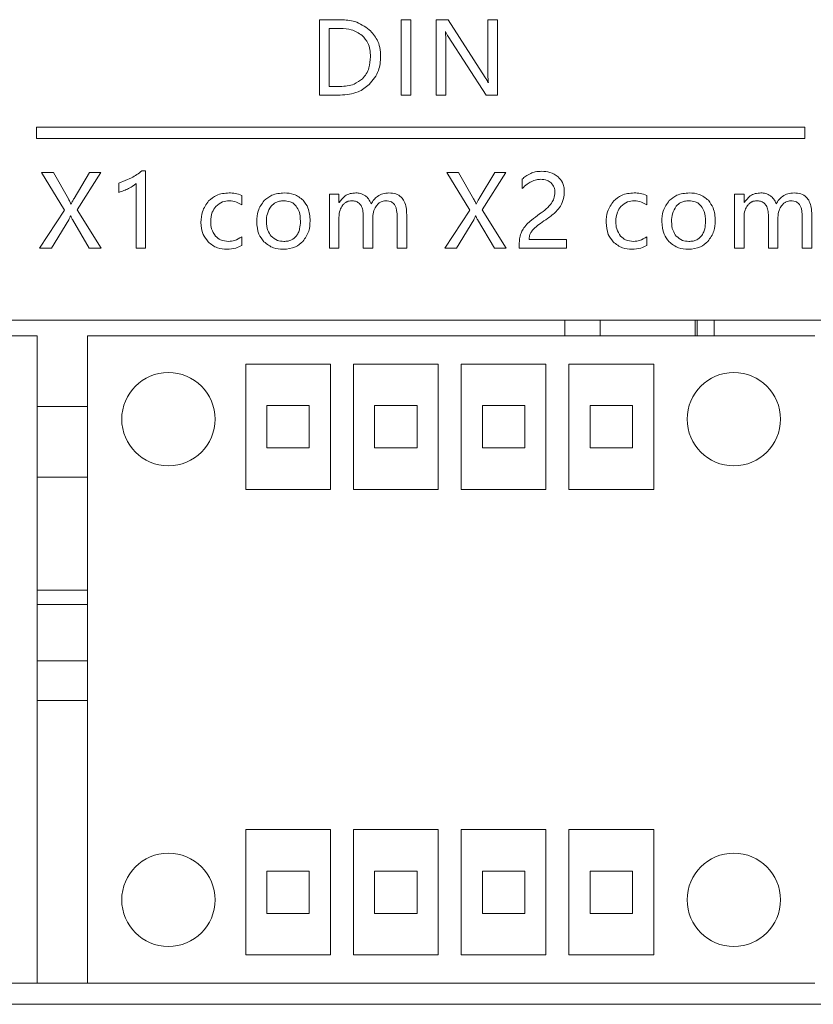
# Model space of a CAD drawing. Header units: millimetres. Extents: x -1555 to -959, y 252 to 1266.
# Tile 13 of 24: x -1288 to -1260, y 458 to 493. Entities that reach past the tile are written whole.
import ezdxf

# ---------------------------------------------------------------- set-up
doc = ezdxf.new("R2010")
doc.units = ezdxf.units.MM

msp = doc.modelspace()

# ---------------------------------------------------------------- linework, layer by layer
at = {"color": 0, "linetype": 'ByBlock', "lineweight": 5}
for p, q in [((-1276.721, 492.946), (-1277.48, 492.946)), ((-1277.48, 492.946), (-1277.48, 490.278)), ((-1274.251, 492.946), (-1274.594, 492.946)), ((-1274.594, 492.946), (-1274.594, 490.278)), ((-1274.251, 490.278), (-1274.251, 492.946)), ((-1272.921, 492.946), (-1273.352, 492.946)), ((-1273.352, 492.946), (-1273.352, 490.278)), ((-1271.62, 490.906), (-1272.921, 492.946)), ((-1271.18, 492.946), (-1271.52, 492.946)), ((-1271.52, 492.946), (-1271.52, 491.111)), ((-1271.18, 490.278), (-1271.18, 492.946)), ((-1276.735, 492.639), (-1277.137, 492.639)), ((-1277.137, 492.639), (-1277.137, 490.583)), ((-1273.026, 492.527), (-1273.016, 492.527)), ((-1273.012, 490.278), (-1273.012, 492.153)), ((-1272.925, 492.353), (-1271.587, 490.278)), ((-1271.503, 490.722), (-1271.51, 490.722)), ((-1277.137, 490.583), (-1276.751, 490.583)), ((-1277.48, 490.278), (-1276.749, 490.278)), ((-1274.594, 490.278), (-1274.251, 490.278)), ((-1273.352, 490.278), (-1273.012, 490.278)), ((-1271.587, 490.278), (-1271.18, 490.278)), ((-1287.491, 489.141), (-1287.491, 488.741)), ((-1260.313, 489.141), (-1287.491, 489.141)), ((-1260.313, 488.741), (-1260.313, 489.141)), ((-1287.491, 488.741), (-1260.313, 488.741)), ((-1287.306, 487.539), (-1286.492, 486.211)), ((-1286.885, 487.539), (-1287.306, 487.539)), ((-1286.359, 486.616), (-1286.885, 487.539)), ((-1285.609, 487.539), (-1286.159, 486.624)), ((-1286.047, 486.216), (-1285.216, 487.539)), ((-1285.216, 487.539), (-1285.609, 487.539)), ((-1283.633, 487.598), (-1283.76, 487.598)), ((-1283.633, 484.871), (-1283.633, 487.598)), ((-1272.978, 487.539), (-1272.164, 486.211)), ((-1272.557, 487.539), (-1272.978, 487.539)), ((-1272.031, 486.616), (-1272.557, 487.539)), ((-1271.281, 487.539), (-1271.831, 486.624)), ((-1271.719, 486.216), (-1270.888, 487.539)), ((-1270.888, 487.539), (-1271.281, 487.539)), ((-1284.129, 487.355), (-1284.581, 487.168)), ((-1284.581, 487.168), (-1284.581, 486.838)), ((-1270.304, 487.303), (-1270.304, 486.976)), ((-1283.966, 487.153), (-1283.966, 484.871)), ((-1280.228, 486.393), (-1280.228, 486.727)), ((-1277.127, 486.776), (-1277.127, 484.871)), ((-1276.791, 486.776), (-1277.127, 486.776)), ((-1276.791, 486.475), (-1276.791, 486.776)), ((-1276.783, 486.475), (-1276.791, 486.475)), ((-1265.9, 486.393), (-1265.9, 486.727)), ((-1262.799, 486.776), (-1262.799, 484.871)), ((-1262.462, 486.776), (-1262.799, 486.776)), ((-1262.462, 486.475), (-1262.462, 486.776)), ((-1262.455, 486.475), (-1262.462, 486.475)), ((-1286.492, 486.211), (-1287.376, 484.871)), ((-1286.26, 486.426), (-1286.267, 486.426)), ((-1285.204, 484.871), (-1286.047, 486.216)), ((-1272.164, 486.211), (-1273.048, 484.871)), ((-1271.932, 486.426), (-1271.939, 486.426)), ((-1270.876, 484.871), (-1271.719, 486.216)), ((-1286.957, 484.871), (-1286.346, 485.873)), ((-1286.284, 486.012), (-1286.276, 486.012)), ((-1286.215, 485.875), (-1285.622, 484.871)), ((-1276.791, 484.871), (-1276.791, 485.954)), ((-1275.928, 485.999), (-1275.928, 484.871)), ((-1275.592, 484.871), (-1275.592, 485.956)), ((-1274.73, 485.964), (-1274.73, 484.871)), ((-1274.394, 484.871), (-1274.394, 486.045)), ((-1272.629, 484.871), (-1272.018, 485.873)), ((-1271.956, 486.012), (-1271.947, 486.012)), ((-1271.887, 485.875), (-1271.293, 484.871)), ((-1262.462, 484.871), (-1262.462, 485.954)), ((-1261.6, 485.999), (-1261.6, 484.871)), ((-1261.264, 484.871), (-1261.264, 485.956)), ((-1260.402, 485.964), (-1260.402, 484.871)), ((-1260.065, 484.871), (-1260.065, 486.045)), ((-1280.23, 484.957), (-1280.23, 485.267)), ((-1268.74, 485.171), (-1270.062, 485.171)), ((-1268.74, 484.871), (-1268.74, 485.171)), ((-1265.902, 484.957), (-1265.902, 485.267)), ((-1287.376, 484.871), (-1286.957, 484.871)), ((-1285.622, 484.871), (-1285.204, 484.871)), ((-1283.966, 484.871), (-1283.633, 484.871)), ((-1277.127, 484.871), (-1276.791, 484.871)), ((-1275.928, 484.871), (-1275.592, 484.871)), ((-1274.73, 484.871), (-1274.394, 484.871)), ((-1273.048, 484.871), (-1272.629, 484.871)), ((-1271.293, 484.871), (-1270.876, 484.871)), ((-1270.412, 485.004), (-1270.412, 484.871)), ((-1270.412, 484.871), (-1268.74, 484.871)), ((-1262.799, 484.871), (-1262.462, 484.871)), ((-1261.6, 484.871), (-1261.264, 484.871)), ((-1260.402, 484.871), (-1260.065, 484.871)), ((-1259.214, 482.319), (-1313.732, 482.319)), ((-1268.803, 482.319), (-1268.803, 481.768)), ((-1267.55, 482.319), (-1267.55, 481.768)), ((-1264.191, 482.319), (-1264.191, 481.768)), ((-1264.117, 482.319), (-1264.117, 481.768)), ((-1263.517, 481.768), (-1263.517, 482.319)), ((-1313.188, 481.768), (-1287.458, 481.768)), ((-1287.458, 458.868), (-1287.458, 481.768)), ((-1285.688, 481.768), (-1285.688, 458.868)), ((-1285.688, 481.768), (-1259.958, 481.768)), ((-1280.088, 480.768), (-1280.088, 476.33)), ((-1277.088, 480.768), (-1280.088, 480.768)), ((-1277.088, 476.33), (-1277.088, 480.768)), ((-1276.278, 480.768), (-1276.278, 476.33)), ((-1273.278, 480.768), (-1276.278, 480.768)), ((-1273.278, 476.33), (-1273.278, 480.768)), ((-1272.468, 480.768), (-1272.468, 476.33)), ((-1269.468, 480.768), (-1272.468, 480.768)), ((-1269.468, 476.33), (-1269.468, 480.768)), ((-1268.658, 480.768), (-1268.658, 476.33)), ((-1265.658, 480.768), (-1268.658, 480.768)), ((-1265.658, 476.33), (-1265.658, 480.768)), ((-1287.458, 479.268), (-1285.688, 479.268)), ((-1279.338, 479.299), (-1279.338, 477.799)), ((-1277.838, 479.299), (-1279.338, 479.299)), ((-1277.838, 477.799), (-1277.838, 479.299)), ((-1275.528, 479.299), (-1275.528, 477.799)), ((-1274.028, 479.299), (-1275.528, 479.299)), ((-1274.028, 477.799), (-1274.028, 479.299)), ((-1271.718, 479.299), (-1271.718, 477.799)), ((-1270.218, 479.299), (-1271.718, 479.299)), ((-1270.218, 477.799), (-1270.218, 479.299)), ((-1267.908, 479.299), (-1267.908, 477.799)), ((-1266.408, 479.299), (-1267.908, 479.299)), ((-1266.408, 477.799), (-1266.408, 479.299)), ((-1279.338, 477.799), (-1277.838, 477.799)), ((-1275.528, 477.799), (-1274.028, 477.799)), ((-1271.718, 477.799), (-1270.218, 477.799)), ((-1267.908, 477.799), (-1266.408, 477.799)), ((-1287.458, 476.768), (-1285.688, 476.768)), ((-1280.088, 476.33), (-1277.088, 476.33)), ((-1276.278, 476.33), (-1273.278, 476.33)), ((-1272.468, 476.33), (-1269.468, 476.33)), ((-1268.658, 476.33), (-1265.658, 476.33)), ((-1285.688, 472.768), (-1287.458, 472.768)), ((-1285.688, 472.268), (-1287.458, 472.268)), ((-1287.458, 470.268), (-1285.688, 470.268)), ((-1287.458, 468.868), (-1285.688, 468.868)), ((-1280.088, 464.306), (-1280.088, 459.868)), ((-1277.088, 464.306), (-1280.088, 464.306)), ((-1277.088, 459.868), (-1277.088, 464.306)), ((-1276.278, 464.306), (-1276.278, 459.868)), ((-1273.278, 464.306), (-1276.278, 464.306)), ((-1273.278, 459.868), (-1273.278, 464.306)), ((-1272.468, 464.306), (-1272.468, 459.868)), ((-1269.468, 464.306), (-1272.468, 464.306)), ((-1269.468, 459.868), (-1269.468, 464.306)), ((-1268.658, 464.306), (-1268.658, 459.868)), ((-1265.658, 464.306), (-1268.658, 464.306)), ((-1265.658, 459.868), (-1265.658, 464.306)), ((-1277.838, 462.837), (-1279.338, 462.837)), ((-1279.338, 462.837), (-1279.338, 461.337)), ((-1277.838, 461.337), (-1277.838, 462.837)), ((-1274.028, 462.837), (-1275.528, 462.837)), ((-1275.528, 462.837), (-1275.528, 461.337)), ((-1274.028, 461.337), (-1274.028, 462.837)), ((-1270.218, 462.837), (-1271.718, 462.837)), ((-1271.718, 462.837), (-1271.718, 461.337)), ((-1270.218, 461.337), (-1270.218, 462.837)), ((-1266.408, 462.837), (-1267.908, 462.837)), ((-1267.908, 462.837), (-1267.908, 461.337)), ((-1266.408, 461.337), (-1266.408, 462.837)), ((-1279.338, 461.337), (-1277.838, 461.337)), ((-1275.528, 461.337), (-1274.028, 461.337)), ((-1271.718, 461.337), (-1270.218, 461.337)), ((-1267.908, 461.337), (-1266.408, 461.337)), ((-1280.088, 459.868), (-1277.088, 459.868)), ((-1276.278, 459.868), (-1273.278, 459.868)), ((-1272.468, 459.868), (-1269.468, 459.868)), ((-1268.658, 459.868), (-1265.658, 459.868)), ((-1287.458, 458.868), (-1313.188, 458.868)), ((-1287.458, 458.868), (-1285.688, 458.868)), ((-1259.958, 458.868), (-1285.688, 458.868)), ((-1313.732, 458.124), (-1232.894, 458.124))]:
    msp.add_line(p, q, dxfattribs=at)
for centre in [(-1282.823, 478.818), (-1262.823, 478.818), (-1282.823, 461.818), (-1262.823, 461.818)]:
    msp.add_circle(centre, 1.65, dxfattribs=at)
for points, knots in [([(-1275.716, 492.593), (-1275.881, 492.706), (-1276.185, 492.915), (-1276.553, 492.936), (-1276.721, 492.946)], [0, 0, 0, 0, 0.541284, 1, 1, 1, 1]), ([(-1275.968, 492.388), (-1276.092, 492.468), (-1276.326, 492.621), (-1276.604, 492.634), (-1276.735, 492.639)], [0, 0, 0, 0, 0.529683, 1, 1, 1, 1]), ([(-1275.676, 491.637), (-1275.68, 491.724), (-1275.688, 491.888), (-1275.764, 492.16), (-1275.892, 492.303), (-1275.968, 492.388)], [0, 0, 0, 0, 0.3152015, 0.5948969, 1, 1, 1, 1]), ([(-1275.315, 491.645), (-1275.321, 491.75), (-1275.332, 491.953), (-1275.444, 492.295), (-1275.613, 492.481), (-1275.716, 492.593)], [0, 0, 0, 0, 0.298054, 0.573678, 1, 1, 1, 1]), ([(-1273.012, 492.153), (-1273.012, 492.239), (-1273.011, 492.364), (-1273.022, 492.488), (-1273.026, 492.527)], [0, 0, 0, 0, 0.688304, 1, 1, 1, 1]), ([(-1273.016, 492.527), (-1273.001, 492.494), (-1272.975, 492.434), (-1272.941, 492.379), (-1272.925, 492.353)], [0, 0, 0, 0, 0.544284, 1, 1, 1, 1]), ([(-1275.96, 490.86), (-1275.911, 490.915), (-1275.812, 491.028), (-1275.698, 491.292), (-1275.685, 491.503), (-1275.676, 491.637)], [0, 0, 0, 0, 0.2598908, 0.5277415, 1, 1, 1, 1]), ([(-1275.716, 490.651), (-1275.588, 490.809), (-1275.349, 491.1), (-1275.326, 491.473), (-1275.315, 491.645)], [0, 0, 0, 0, 0.540178, 1, 1, 1, 1]), ([(-1271.52, 491.111), (-1271.52, 491.025), (-1271.52, 490.895), (-1271.508, 490.766), (-1271.503, 490.722)], [0, 0, 0, 0, 0.6617923, 1, 1, 1, 1]), ([(-1276.751, 490.583), (-1276.577, 490.593), (-1276.285, 490.611), (-1276.054, 490.787), (-1275.96, 490.86)], [0, 0, 0, 0, 0.591137, 1, 1, 1, 1]), ([(-1276.749, 490.278), (-1276.528, 490.294), (-1276.146, 490.323), (-1275.844, 490.554), (-1275.716, 490.651)], [0, 0, 0, 0, 0.577268, 1, 1, 1, 1]), ([(-1271.51, 490.722), (-1271.524, 490.748), (-1271.558, 490.811), (-1271.597, 490.871), (-1271.62, 490.906)], [0, 0, 0, 0, 0.411893, 1, 1, 1, 1]), ([(-1283.76, 487.598), (-1283.819, 487.552), (-1283.935, 487.461), (-1284.065, 487.391), (-1284.129, 487.355)], [0, 0, 0, 0, 0.503666, 1, 1, 1, 1]), ([(-1270.008, 487.511), (-1270.068, 487.481), (-1270.177, 487.425), (-1270.265, 487.341), (-1270.304, 487.303)], [0, 0, 0, 0, 0.554157, 1, 1, 1, 1]), ([(-1269.619, 487.584), (-1269.697, 487.581), (-1269.831, 487.576), (-1269.956, 487.53), (-1270.008, 487.511)], [0, 0, 0, 0, 0.586425, 1, 1, 1, 1]), ([(-1269.039, 487.39), (-1269.132, 487.452), (-1269.309, 487.569), (-1269.52, 487.579), (-1269.619, 487.584)], [0, 0, 0, 0, 0.529847, 1, 1, 1, 1]), ([(-1270.304, 486.976), (-1270.25, 487.03), (-1270.155, 487.124), (-1270.039, 487.189), (-1269.99, 487.217)], [0, 0, 0, 0, 0.576343, 1, 1, 1, 1]), ([(-1269.99, 487.217), (-1269.929, 487.244), (-1269.822, 487.291), (-1269.706, 487.298), (-1269.657, 487.301)], [0, 0, 0, 0, 0.5763234, 1, 1, 1, 1]), ([(-1269.657, 487.301), (-1269.577, 487.297), (-1269.441, 487.289), (-1269.332, 487.21), (-1269.287, 487.178)], [0, 0, 0, 0, 0.590031, 1, 1, 1, 1]), ([(-1269.287, 487.178), (-1269.244, 487.125), (-1269.163, 487.026), (-1269.155, 486.899), (-1269.152, 486.84)], [0, 0, 0, 0, 0.5342307, 1, 1, 1, 1]), ([(-1268.819, 486.866), (-1268.822, 486.924), (-1268.828, 487.036), (-1268.889, 487.226), (-1268.983, 487.328), (-1269.039, 487.39)], [0, 0, 0, 0, 0.299693, 0.575709, 1, 1, 1, 1]), ([(-1284.581, 486.838), (-1284.518, 486.857), (-1284.398, 486.893), (-1284.286, 486.949), (-1284.233, 486.976)], [0, 0, 0, 0, 0.528592, 1, 1, 1, 1]), ([(-1284.233, 486.976), (-1284.173, 487.008), (-1284.077, 487.058), (-1283.996, 487.128), (-1283.966, 487.153)], [0, 0, 0, 0, 0.636977, 1, 1, 1, 1]), ([(-1280.675, 486.82), (-1280.832, 486.808), (-1281.105, 486.785), (-1281.311, 486.609), (-1281.399, 486.534)], [0, 0, 0, 0, 0.576705, 1, 1, 1, 1]), ([(-1280.228, 486.727), (-1280.304, 486.757), (-1280.448, 486.814), (-1280.602, 486.818), (-1280.675, 486.82)], [0, 0, 0, 0, 0.529806, 1, 1, 1, 1]), ([(-1278.722, 486.82), (-1278.878, 486.809), (-1279.145, 486.789), (-1279.349, 486.619), (-1279.435, 486.548)], [0, 0, 0, 0, 0.5812906, 1, 1, 1, 1]), ([(-1278.052, 486.558), (-1278.157, 486.642), (-1278.354, 486.8), (-1278.605, 486.814), (-1278.722, 486.82)], [0, 0, 0, 0, 0.532344, 1, 1, 1, 1]), ([(-1276.192, 486.82), (-1276.26, 486.816), (-1276.393, 486.806), (-1276.617, 486.703), (-1276.72, 486.562), (-1276.783, 486.475)], [0, 0, 0, 0, 0.28617, 0.554156, 1, 1, 1, 1]), ([(-1275.855, 486.716), (-1275.912, 486.749), (-1276.017, 486.81), (-1276.137, 486.817), (-1276.192, 486.82)], [0, 0, 0, 0, 0.550573, 1, 1, 1, 1]), ([(-1275.021, 486.82), (-1275.095, 486.815), (-1275.238, 486.805), (-1275.42, 486.713), (-1275.559, 486.585), (-1275.62, 486.484), (-1275.652, 486.431)], [0, 0, 0, 0, 0.282969, 0.548506, 0.764181, 1, 1, 1, 1]), ([(-1274.394, 486.045), (-1274.397, 486.133), (-1274.403, 486.294), (-1274.467, 486.512), (-1274.586, 486.687), (-1274.781, 486.805), (-1274.937, 486.815), (-1275.021, 486.82)], [0, 0, 0, 0, 0.231894, 0.424236, 0.590741, 0.78131, 1, 1, 1, 1]), ([(-1269.152, 486.84), (-1269.158, 486.763), (-1269.168, 486.628), (-1269.237, 486.512), (-1269.266, 486.462)], [0, 0, 0, 0, 0.565623, 1, 1, 1, 1]), ([(-1268.954, 486.355), (-1268.911, 486.442), (-1268.83, 486.604), (-1268.823, 486.783), (-1268.819, 486.866)], [0, 0, 0, 0, 0.539895, 1, 1, 1, 1]), ([(-1266.347, 486.82), (-1266.504, 486.808), (-1266.777, 486.785), (-1266.983, 486.609), (-1267.07, 486.534)], [0, 0, 0, 0, 0.576705, 1, 1, 1, 1]), ([(-1265.9, 486.727), (-1265.976, 486.757), (-1266.12, 486.814), (-1266.274, 486.818), (-1266.347, 486.82)], [0, 0, 0, 0, 0.529885, 1, 1, 1, 1]), ([(-1264.394, 486.82), (-1264.55, 486.809), (-1264.817, 486.789), (-1265.021, 486.619), (-1265.107, 486.548)], [0, 0, 0, 0, 0.581207, 1, 1, 1, 1]), ([(-1263.724, 486.558), (-1263.828, 486.642), (-1264.025, 486.8), (-1264.277, 486.814), (-1264.394, 486.82)], [0, 0, 0, 0, 0.5322532, 1, 1, 1, 1]), ([(-1261.863, 486.82), (-1261.932, 486.816), (-1262.065, 486.806), (-1262.289, 486.703), (-1262.391, 486.562), (-1262.455, 486.475)], [0, 0, 0, 0, 0.286142, 0.554152, 1, 1, 1, 1]), ([(-1261.526, 486.716), (-1261.584, 486.749), (-1261.689, 486.81), (-1261.809, 486.817), (-1261.863, 486.82)], [0, 0, 0, 0, 0.550484, 1, 1, 1, 1]), ([(-1260.692, 486.82), (-1260.767, 486.815), (-1260.91, 486.805), (-1261.092, 486.713), (-1261.231, 486.585), (-1261.292, 486.484), (-1261.324, 486.431)], [0, 0, 0, 0, 0.2829903, 0.5485319, 0.7641996, 1, 1, 1, 1]), ([(-1260.065, 486.045), (-1260.069, 486.133), (-1260.075, 486.294), (-1260.139, 486.512), (-1260.258, 486.687), (-1260.453, 486.805), (-1260.609, 486.815), (-1260.692, 486.82)], [0, 0, 0, 0, 0.231877, 0.424205, 0.590705, 0.781281, 1, 1, 1, 1]), ([(-1286.267, 486.426), (-1286.284, 486.464), (-1286.312, 486.529), (-1286.346, 486.59), (-1286.359, 486.616)], [0, 0, 0, 0, 0.589041, 1, 1, 1, 1]), ([(-1286.159, 486.624), (-1286.18, 486.586), (-1286.216, 486.522), (-1286.247, 486.455), (-1286.26, 486.426)], [0, 0, 0, 0, 0.581683, 1, 1, 1, 1]), ([(-1281.399, 486.534), (-1281.485, 486.413), (-1281.647, 486.186), (-1281.662, 485.908), (-1281.669, 485.778)], [0, 0, 0, 0, 0.534341, 1, 1, 1, 1]), ([(-1281.144, 486.341), (-1281.07, 486.406), (-1280.933, 486.523), (-1280.755, 486.536), (-1280.675, 486.542)], [0, 0, 0, 0, 0.548125, 1, 1, 1, 1]), ([(-1280.675, 486.542), (-1280.585, 486.534), (-1280.424, 486.519), (-1280.288, 486.432), (-1280.228, 486.393)], [0, 0, 0, 0, 0.556293, 1, 1, 1, 1]), ([(-1279.435, 486.548), (-1279.519, 486.43), (-1279.679, 486.206), (-1279.691, 485.932), (-1279.697, 485.803)], [0, 0, 0, 0, 0.527569, 1, 1, 1, 1]), ([(-1278.743, 486.542), (-1278.793, 486.539), (-1278.889, 486.534), (-1279.051, 486.479), (-1279.137, 486.397), (-1279.19, 486.347)], [0, 0, 0, 0, 0.298624, 0.574172, 1, 1, 1, 1]), ([(-1278.303, 486.355), (-1278.333, 486.387), (-1278.394, 486.451), (-1278.544, 486.527), (-1278.665, 486.536), (-1278.743, 486.542)], [0, 0, 0, 0, 0.265771, 0.533021, 1, 1, 1, 1]), ([(-1277.808, 485.832), (-1277.817, 485.99), (-1277.833, 486.257), (-1277.988, 486.471), (-1278.052, 486.558)], [0, 0, 0, 0, 0.592884, 1, 1, 1, 1]), ([(-1276.665, 486.376), (-1276.641, 486.404), (-1276.594, 486.458), (-1276.487, 486.526), (-1276.399, 486.536), (-1276.346, 486.542)], [0, 0, 0, 0, 0.296156, 0.569753, 1, 1, 1, 1]), ([(-1276.346, 486.542), (-1276.298, 486.539), (-1276.208, 486.533), (-1276.087, 486.473), (-1275.994, 486.363), (-1275.936, 486.199), (-1275.931, 486.07), (-1275.928, 485.999)], [0, 0, 0, 0, 0.182879, 0.344325, 0.506065, 0.725869, 1, 1, 1, 1]), ([(-1275.652, 486.431), (-1275.678, 486.494), (-1275.723, 486.606), (-1275.815, 486.682), (-1275.855, 486.716)], [0, 0, 0, 0, 0.564311, 1, 1, 1, 1]), ([(-1275.46, 486.368), (-1275.435, 486.397), (-1275.388, 486.452), (-1275.282, 486.524), (-1275.195, 486.535), (-1275.142, 486.542)], [0, 0, 0, 0, 0.306403, 0.582731, 1, 1, 1, 1]), ([(-1275.142, 486.542), (-1275.105, 486.54), (-1275.034, 486.536), (-1274.917, 486.501), (-1274.86, 486.443), (-1274.826, 486.408)], [0, 0, 0, 0, 0.3204657, 0.5996263, 1, 1, 1, 1]), ([(-1271.939, 486.426), (-1271.955, 486.464), (-1271.984, 486.529), (-1272.017, 486.59), (-1272.031, 486.616)], [0, 0, 0, 0, 0.589043, 1, 1, 1, 1]), ([(-1271.831, 486.624), (-1271.852, 486.586), (-1271.888, 486.522), (-1271.919, 486.455), (-1271.932, 486.426)], [0, 0, 0, 0, 0.5816102, 1, 1, 1, 1]), ([(-1269.266, 486.462), (-1269.327, 486.391), (-1269.454, 486.245), (-1269.611, 486.133), (-1269.693, 486.075)], [0, 0, 0, 0, 0.481602, 1, 1, 1, 1]), ([(-1267.07, 486.534), (-1267.157, 486.413), (-1267.319, 486.186), (-1267.334, 485.908), (-1267.341, 485.778)], [0, 0, 0, 0, 0.534342, 1, 1, 1, 1]), ([(-1266.816, 486.341), (-1266.741, 486.406), (-1266.605, 486.523), (-1266.427, 486.536), (-1266.347, 486.542)], [0, 0, 0, 0, 0.548053, 1, 1, 1, 1]), ([(-1266.347, 486.542), (-1266.257, 486.534), (-1266.096, 486.519), (-1265.96, 486.432), (-1265.9, 486.393)], [0, 0, 0, 0, 0.55636, 1, 1, 1, 1]), ([(-1265.107, 486.548), (-1265.191, 486.43), (-1265.351, 486.206), (-1265.363, 485.932), (-1265.369, 485.803)], [0, 0, 0, 0, 0.527556, 1, 1, 1, 1]), ([(-1264.414, 486.542), (-1264.464, 486.539), (-1264.561, 486.534), (-1264.723, 486.479), (-1264.809, 486.397), (-1264.862, 486.347)], [0, 0, 0, 0, 0.298581, 0.574113, 1, 1, 1, 1]), ([(-1263.975, 486.355), (-1264.005, 486.387), (-1264.066, 486.451), (-1264.216, 486.527), (-1264.337, 486.536), (-1264.414, 486.542)], [0, 0, 0, 0, 0.265723, 0.532961, 1, 1, 1, 1]), ([(-1263.48, 485.832), (-1263.489, 485.99), (-1263.505, 486.257), (-1263.66, 486.471), (-1263.724, 486.558)], [0, 0, 0, 0, 0.592864, 1, 1, 1, 1]), ([(-1262.336, 486.376), (-1262.312, 486.404), (-1262.266, 486.458), (-1262.159, 486.526), (-1262.071, 486.536), (-1262.018, 486.542)], [0, 0, 0, 0, 0.2961364, 0.5697841, 1, 1, 1, 1]), ([(-1262.018, 486.542), (-1261.97, 486.539), (-1261.88, 486.533), (-1261.759, 486.473), (-1261.665, 486.363), (-1261.608, 486.199), (-1261.603, 486.07), (-1261.6, 485.999)], [0, 0, 0, 0, 0.182875, 0.344335, 0.506087, 0.725888, 1, 1, 1, 1]), ([(-1261.324, 486.431), (-1261.35, 486.494), (-1261.395, 486.606), (-1261.487, 486.682), (-1261.526, 486.716)], [0, 0, 0, 0, 0.564298, 1, 1, 1, 1]), ([(-1261.132, 486.368), (-1261.107, 486.397), (-1261.06, 486.452), (-1260.954, 486.524), (-1260.867, 486.535), (-1260.814, 486.542)], [0, 0, 0, 0, 0.306439, 0.58274, 1, 1, 1, 1]), ([(-1260.814, 486.542), (-1260.776, 486.54), (-1260.706, 486.536), (-1260.589, 486.501), (-1260.532, 486.443), (-1260.498, 486.408)], [0, 0, 0, 0, 0.320439, 0.599637, 1, 1, 1, 1]), ([(-1281.325, 485.806), (-1281.318, 485.921), (-1281.306, 486.118), (-1281.191, 486.276), (-1281.144, 486.341)], [0, 0, 0, 0, 0.586493, 1, 1, 1, 1]), ([(-1279.19, 486.347), (-1279.242, 486.262), (-1279.344, 486.098), (-1279.351, 485.905), (-1279.354, 485.813)], [0, 0, 0, 0, 0.520084, 1, 1, 1, 1]), ([(-1278.152, 485.821), (-1278.156, 485.938), (-1278.163, 486.13), (-1278.264, 486.292), (-1278.303, 486.355)], [0, 0, 0, 0, 0.60821, 1, 1, 1, 1]), ([(-1276.791, 485.954), (-1276.785, 486.043), (-1276.777, 486.195), (-1276.697, 486.323), (-1276.665, 486.376)], [0, 0, 0, 0, 0.586181, 1, 1, 1, 1]), ([(-1275.592, 485.956), (-1275.586, 486.041), (-1275.575, 486.189), (-1275.495, 486.314), (-1275.46, 486.368)], [0, 0, 0, 0, 0.5695238, 1, 1, 1, 1]), ([(-1274.826, 486.408), (-1274.809, 486.379), (-1274.772, 486.315), (-1274.737, 486.164), (-1274.733, 486.044), (-1274.73, 485.964)], [0, 0, 0, 0, 0.217493, 0.47928, 1, 1, 1, 1]), ([(-1269.415, 485.914), (-1269.307, 485.992), (-1269.132, 486.118), (-1269.004, 486.289), (-1268.954, 486.355)], [0, 0, 0, 0, 0.615241, 1, 1, 1, 1]), ([(-1266.997, 485.806), (-1266.99, 485.921), (-1266.978, 486.118), (-1266.863, 486.276), (-1266.816, 486.341)], [0, 0, 0, 0, 0.586492, 1, 1, 1, 1]), ([(-1264.862, 486.347), (-1264.914, 486.262), (-1265.015, 486.098), (-1265.022, 485.905), (-1265.026, 485.813)], [0, 0, 0, 0, 0.52005, 1, 1, 1, 1]), ([(-1263.824, 485.821), (-1263.828, 485.938), (-1263.835, 486.13), (-1263.936, 486.292), (-1263.975, 486.355)], [0, 0, 0, 0, 0.608196, 1, 1, 1, 1]), ([(-1262.462, 485.954), (-1262.457, 486.043), (-1262.448, 486.195), (-1262.369, 486.323), (-1262.336, 486.376)], [0, 0, 0, 0, 0.586181, 1, 1, 1, 1]), ([(-1261.264, 485.956), (-1261.258, 486.041), (-1261.246, 486.189), (-1261.166, 486.314), (-1261.132, 486.368)], [0, 0, 0, 0, 0.569491, 1, 1, 1, 1]), ([(-1260.498, 486.408), (-1260.481, 486.379), (-1260.444, 486.315), (-1260.409, 486.164), (-1260.404, 486.044), (-1260.402, 485.964)], [0, 0, 0, 0, 0.217493, 0.47928, 1, 1, 1, 1]), ([(-1286.346, 485.873), (-1286.33, 485.908), (-1286.31, 485.952), (-1286.289, 485.998), (-1286.285, 486.009), (-1286.284, 486.012)], [0, 0, 0, 0, 0.762351, 0.934642, 1, 1, 1, 1]), ([(-1286.276, 486.012), (-1286.264, 485.981), (-1286.246, 485.934), (-1286.223, 485.889), (-1286.215, 485.875)], [0, 0, 0, 0, 0.674972, 1, 1, 1, 1]), ([(-1281.669, 485.778), (-1281.658, 485.631), (-1281.639, 485.376), (-1281.483, 485.176), (-1281.418, 485.091)], [0, 0, 0, 0, 0.577505, 1, 1, 1, 1]), ([(-1281.155, 485.291), (-1281.209, 485.373), (-1281.314, 485.529), (-1281.322, 485.717), (-1281.325, 485.806)], [0, 0, 0, 0, 0.521925, 1, 1, 1, 1]), ([(-1279.697, 485.803), (-1279.687, 485.65), (-1279.668, 485.388), (-1279.51, 485.181), (-1279.444, 485.095)], [0, 0, 0, 0, 0.581269, 1, 1, 1, 1]), ([(-1279.354, 485.813), (-1279.348, 485.701), (-1279.338, 485.512), (-1279.231, 485.357), (-1279.188, 485.295)], [0, 0, 0, 0, 0.593924, 1, 1, 1, 1]), ([(-1278.303, 485.29), (-1278.277, 485.328), (-1278.222, 485.407), (-1278.163, 485.588), (-1278.156, 485.73), (-1278.152, 485.821)], [0, 0, 0, 0, 0.244268, 0.511029, 1, 1, 1, 1]), ([(-1278.068, 485.103), (-1277.985, 485.221), (-1277.829, 485.44), (-1277.815, 485.707), (-1277.808, 485.832)], [0, 0, 0, 0, 0.534118, 1, 1, 1, 1]), ([(-1272.018, 485.873), (-1272.002, 485.908), (-1271.982, 485.952), (-1271.961, 485.998), (-1271.957, 486.009), (-1271.956, 486.012)], [0, 0, 0, 0, 0.762354, 0.934643, 1, 1, 1, 1]), ([(-1271.947, 486.012), (-1271.936, 485.981), (-1271.918, 485.934), (-1271.895, 485.889), (-1271.887, 485.875)], [0, 0, 0, 0, 0.6750887, 1, 1, 1, 1]), ([(-1269.693, 486.075), (-1269.793, 486.004), (-1269.951, 485.892), (-1270.091, 485.758), (-1270.142, 485.709)], [0, 0, 0, 0, 0.629041, 1, 1, 1, 1]), ([(-1269.86, 485.584), (-1269.796, 485.636), (-1269.651, 485.751), (-1269.499, 485.856), (-1269.415, 485.914)], [0, 0, 0, 0, 0.446747, 1, 1, 1, 1]), ([(-1267.341, 485.778), (-1267.33, 485.631), (-1267.31, 485.376), (-1267.155, 485.176), (-1267.09, 485.091)], [0, 0, 0, 0, 0.577538, 1, 1, 1, 1]), ([(-1266.827, 485.291), (-1266.881, 485.373), (-1266.986, 485.529), (-1266.994, 485.717), (-1266.997, 485.806)], [0, 0, 0, 0, 0.521962, 1, 1, 1, 1]), ([(-1265.369, 485.803), (-1265.358, 485.65), (-1265.34, 485.388), (-1265.182, 485.181), (-1265.115, 485.095)], [0, 0, 0, 0, 0.581248, 1, 1, 1, 1]), ([(-1265.026, 485.813), (-1265.02, 485.701), (-1265.01, 485.512), (-1264.903, 485.357), (-1264.86, 485.295)], [0, 0, 0, 0, 0.593967, 1, 1, 1, 1]), ([(-1263.975, 485.29), (-1263.949, 485.328), (-1263.894, 485.407), (-1263.835, 485.588), (-1263.828, 485.73), (-1263.824, 485.821)], [0, 0, 0, 0, 0.2442737, 0.5110446, 1, 1, 1, 1]), ([(-1263.74, 485.103), (-1263.657, 485.221), (-1263.501, 485.44), (-1263.487, 485.707), (-1263.48, 485.832)], [0, 0, 0, 0, 0.5340913, 1, 1, 1, 1]), ([(-1270.142, 485.709), (-1270.191, 485.653), (-1270.275, 485.558), (-1270.328, 485.443), (-1270.349, 485.395)], [0, 0, 0, 0, 0.583927, 1, 1, 1, 1]), ([(-1270.018, 485.393), (-1269.995, 485.429), (-1269.952, 485.5), (-1269.89, 485.556), (-1269.86, 485.584)], [0, 0, 0, 0, 0.510379, 1, 1, 1, 1]), ([(-1281.418, 485.091), (-1281.313, 485.006), (-1281.118, 484.849), (-1280.87, 484.833), (-1280.756, 484.826)], [0, 0, 0, 0, 0.540655, 1, 1, 1, 1]), ([(-1280.694, 485.105), (-1280.794, 485.113), (-1280.969, 485.128), (-1281.1, 485.242), (-1281.155, 485.291)], [0, 0, 0, 0, 0.57639, 1, 1, 1, 1]), ([(-1280.23, 485.267), (-1280.312, 485.215), (-1280.454, 485.124), (-1280.622, 485.11), (-1280.694, 485.105)], [0, 0, 0, 0, 0.571968, 1, 1, 1, 1]), ([(-1279.444, 485.095), (-1279.336, 485.008), (-1279.136, 484.848), (-1278.881, 484.833), (-1278.763, 484.826)], [0, 0, 0, 0, 0.537828, 1, 1, 1, 1]), ([(-1279.188, 485.295), (-1279.118, 485.234), (-1278.99, 485.121), (-1278.82, 485.11), (-1278.743, 485.105)], [0, 0, 0, 0, 0.541806, 1, 1, 1, 1]), ([(-1278.763, 484.826), (-1278.612, 484.838), (-1278.349, 484.86), (-1278.152, 485.031), (-1278.068, 485.103)], [0, 0, 0, 0, 0.576499, 1, 1, 1, 1]), ([(-1278.743, 485.105), (-1278.692, 485.107), (-1278.596, 485.112), (-1278.436, 485.162), (-1278.353, 485.242), (-1278.303, 485.29)], [0, 0, 0, 0, 0.307916, 0.585161, 1, 1, 1, 1]), ([(-1270.349, 485.395), (-1270.37, 485.328), (-1270.408, 485.201), (-1270.411, 485.067), (-1270.412, 485.004)], [0, 0, 0, 0, 0.523377, 1, 1, 1, 1]), ([(-1270.062, 485.171), (-1270.06, 485.216), (-1270.057, 485.293), (-1270.029, 485.364), (-1270.018, 485.393)], [0, 0, 0, 0, 0.5909131, 1, 1, 1, 1]), ([(-1267.09, 485.091), (-1266.985, 485.006), (-1266.79, 484.849), (-1266.542, 484.833), (-1266.427, 484.826)], [0, 0, 0, 0, 0.540699, 1, 1, 1, 1]), ([(-1266.365, 485.105), (-1266.466, 485.113), (-1266.641, 485.128), (-1266.771, 485.242), (-1266.827, 485.291)], [0, 0, 0, 0, 0.576388, 1, 1, 1, 1]), ([(-1265.902, 485.267), (-1265.983, 485.215), (-1266.126, 485.124), (-1266.294, 485.11), (-1266.365, 485.105)], [0, 0, 0, 0, 0.57205, 1, 1, 1, 1]), ([(-1265.115, 485.095), (-1265.008, 485.008), (-1264.808, 484.848), (-1264.553, 484.833), (-1264.435, 484.826)], [0, 0, 0, 0, 0.537789, 1, 1, 1, 1]), ([(-1264.86, 485.295), (-1264.79, 485.234), (-1264.662, 485.121), (-1264.492, 485.11), (-1264.414, 485.105)], [0, 0, 0, 0, 0.541867, 1, 1, 1, 1]), ([(-1264.435, 484.826), (-1264.283, 484.838), (-1264.021, 484.86), (-1263.823, 485.031), (-1263.74, 485.103)], [0, 0, 0, 0, 0.576451, 1, 1, 1, 1]), ([(-1264.414, 485.105), (-1264.364, 485.107), (-1264.268, 485.112), (-1264.108, 485.162), (-1264.025, 485.242), (-1263.975, 485.29)], [0, 0, 0, 0, 0.307961, 0.585222, 1, 1, 1, 1]), ([(-1280.756, 484.826), (-1280.648, 484.831), (-1280.463, 484.841), (-1280.299, 484.923), (-1280.23, 484.957)], [0, 0, 0, 0, 0.583542, 1, 1, 1, 1]), ([(-1266.427, 484.826), (-1266.32, 484.831), (-1266.135, 484.841), (-1265.97, 484.923), (-1265.902, 484.957)], [0, 0, 0, 0, 0.583539, 1, 1, 1, 1])]:
    msp.add_open_spline(points, degree=3, knots=knots, dxfattribs=at)

doc.saveas('drawing.dxf')
